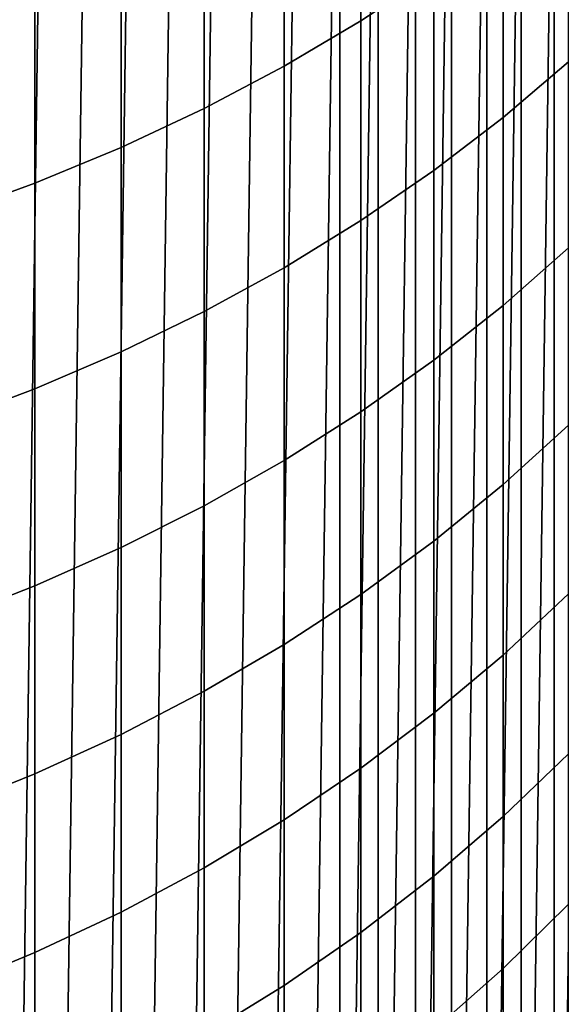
# Model space of a CAD drawing. Header units: metres. Extents: x -82 to 82, y -314 to 27.
# Tile 14 of 256: x 6.08 to 9.98, y -301.47 to -294.37. Entities that reach past the tile are written whole.
import ezdxf

# ---------------------------------------------------------------- set-up
doc = ezdxf.new("R2010")
doc.units = ezdxf.units.M
doc.layers.add('solid_K_24_41_04_000C07', color=7, linetype='CONTINUOUS')

msp = doc.modelspace()

# ---------------------------------------------------------------- linework, layer by layer
at = {"layer": 'solid_K_24_41_04_000C07'}
for points in [[(5.640397, -311.72287, 216.305557), (5.966722, -288.460419, 216.305557), (6.288324, -288.632324, 216.305557), (5.966722, -311.560059, 216.305557)], [(5.966722, -311.560059, 216.305557), (6.288324, -288.632324, 216.305557), (6.605129, -288.813263, 216.305557), (6.288324, -311.388153, 216.305557)], [(6.288324, -311.388153, 216.305557), (6.605129, -288.813263, 216.305557), (6.916452, -289.002838, 216.305557), (6.605129, -311.207214, 216.305557)], [(6.605129, -311.207214, 216.305557), (6.916452, -289.002838, 216.305557), (7.222329, -289.20108, 216.305557), (6.916452, -311.017639, 216.305557)], [(6.916452, -311.017639, 216.305557), (7.222329, -289.20108, 216.305557), (7.522625, -289.407867, 216.305557), (7.222329, -310.819397, 216.305557)], [(7.222329, -310.819397, 216.305557), (7.522625, -289.407867, 216.305557), (7.817162, -289.623138, 216.305557), (7.522625, -310.612579, 216.305557)], [(7.522625, -310.612579, 216.305557), (7.817162, -289.623138, 216.305557), (8.105422, -289.846466, 216.305557), (7.817162, -310.397339, 216.305557)], [(7.817162, -310.397339, 216.305557), (8.105422, -289.846466, 216.305557), (8.387317, -290.07782, 216.305557), (8.105422, -310.174011, 216.305557)], [(8.387317, -309.942657, 216.305557), (8.105422, -310.174011, 216.305557), (8.387317, -290.07782, 216.305557)], [(8.387317, -309.942657, 216.305557), (8.387317, -290.07782, 216.305557), (8.662485, -290.316864, 216.305557)], [(8.662485, -309.703613, 216.305557), (8.387317, -309.942657, 216.305557), (8.662485, -290.316864, 216.305557)], [(8.662485, -309.703613, 216.305557), (8.662485, -290.316864, 216.305557), (8.930871, -290.563568, 216.305557)], [(8.930871, -309.456909, 216.305557), (8.662485, -309.703613, 216.305557), (8.930871, -290.563568, 216.305557)], [(8.930871, -309.456909, 216.305557), (8.930871, -290.563568, 216.305557), (9.192383, -290.817841, 216.305557)], [(9.192383, -309.202606, 216.305557), (8.930871, -309.456909, 216.305557), (9.192383, -290.817841, 216.305557)], [(9.192383, -309.202606, 216.305557), (9.192383, -290.817841, 216.305557), (9.446669, -291.079376, 216.305557)], [(9.446669, -308.941101, 216.305557), (9.192383, -309.202606, 216.305557), (9.446669, -291.079376, 216.305557)], [(9.446669, -308.941101, 216.305557), (9.446669, -291.079376, 216.305557), (9.693368, -291.347748, 216.305557)], [(9.693368, -308.672729, 216.305557), (9.446669, -308.941101, 216.305557), (9.693368, -291.347748, 216.305557)], [(9.693368, -308.672729, 216.305557), (9.693368, -291.347748, 216.305557), (9.932417, -291.622925, 216.305557)], [(9.932417, -308.397552, 216.305557), (9.693368, -308.672729, 216.305557), (9.932417, -291.622925, 216.305557)], [(9.932417, -308.397552, 216.305557), (9.932417, -291.622925, 216.305557), (10.163762, -291.904816, 216.305557)], [(10.163762, -308.115662, 216.305557), (9.932417, -308.397552, 216.305557), (10.163762, -291.904816, 216.305557)], [(8.537776, -294.379089, 289.130402), (9.064858, -294.030548, 288.792847), (9.064858, -292.544525, 290.269287), (8.537776, -292.879822, 290.620026)], [(7.984765, -294.706268, 289.447235), (8.537776, -294.379089, 289.130402), (8.537776, -292.879822, 290.620026), (7.984765, -293.194519, 290.949249)], [(7.407505, -295.011078, 289.742401), (7.984765, -294.706268, 289.447235), (7.984765, -293.194519, 290.949249), (7.407505, -293.487701, 291.255951)], [(9.564411, -295.076141, 286.91748), (10.034917, -294.673828, 286.556885), (10.034917, -293.27356, 288.059784), (9.564411, -293.661652, 288.435638)], [(6.807748, -295.292542, 290.014984), (7.407505, -295.011078, 289.742401), (7.407505, -293.487701, 291.255951), (6.807748, -293.758484, 291.539185)], [(9.064858, -295.458527, 287.260223), (9.564411, -295.076141, 286.91748), (9.564411, -293.661652, 288.435638), (9.064858, -294.030548, 288.792847)], [(6.187316, -295.549866, 290.264191), (6.807748, -295.292542, 290.014984), (6.807748, -293.758484, 291.539185), (6.187316, -294.005981, 291.798126)], [(5.548094, -295.782257, 290.489227), (6.187316, -295.549866, 290.264191), (6.187316, -294.005981, 291.798126), (5.548094, -294.229523, 292.031952)], [(8.537776, -295.819824, 287.584076), (9.064858, -295.458527, 287.260223), (9.064858, -294.030548, 288.792847), (8.537776, -294.379089, 289.130402)], [(7.984765, -296.158997, 287.888062), (8.537776, -295.819824, 287.584076), (8.537776, -294.379089, 289.130402), (7.984765, -294.706268, 289.447235)], [(7.407505, -296.474945, 288.171234), (7.984765, -296.158997, 287.888062), (7.984765, -294.706268, 289.447235), (7.407505, -295.011078, 289.742401)], [(9.564411, -296.43103, 285.345917), (10.034917, -296.015137, 285.001099), (10.034917, -294.673828, 286.556885), (9.564411, -295.076141, 286.91748)], [(6.807748, -296.766724, 288.43277), (7.407505, -296.474945, 288.171234), (7.407505, -295.011078, 289.742401), (6.807748, -295.292542, 290.014984)], [(9.064858, -296.826355, 285.673645), (9.564411, -296.43103, 285.345917), (9.564411, -295.076141, 286.91748), (9.064858, -295.458527, 287.260223)], [(6.187316, -297.033447, 288.671875), (6.807748, -296.766724, 288.43277), (6.807748, -295.292542, 290.014984), (6.187316, -295.549866, 290.264191)], [(8.537776, -297.19989, 285.983337), (9.064858, -296.826355, 285.673645), (9.064858, -295.458527, 287.260223), (8.537776, -295.819824, 287.584076)], [(5.548094, -297.274353, 288.887787), (6.187316, -297.033447, 288.671875), (6.187316, -295.549866, 290.264191), (5.548094, -295.782257, 290.489227)], [(7.984765, -297.550507, 286.274017), (8.537776, -297.19989, 285.983337), (8.537776, -295.819824, 287.584076), (7.984765, -296.158997, 287.888062)], [(9.564411, -297.724304, 283.723267), (10.034917, -297.295441, 283.394745), (10.034917, -296.015137, 285.001099), (9.564411, -296.43103, 285.345917)], [(7.407505, -297.877136, 286.5448), (7.984765, -297.550507, 286.274017), (7.984765, -296.158997, 287.888062), (7.407505, -296.474945, 288.171234)], [(9.064858, -298.131989, 284.035522), (9.564411, -297.724304, 283.723267), (9.564411, -296.43103, 285.345917), (9.064858, -296.826355, 285.673645)], [(6.807748, -298.178772, 286.794891), (7.407505, -297.877136, 286.5448), (7.407505, -296.474945, 288.171234), (6.807748, -296.766724, 288.43277)], [(6.187316, -298.454529, 287.023529), (6.807748, -298.178772, 286.794891), (6.807748, -296.766724, 288.43277), (6.187316, -297.033447, 288.671875)], [(8.537776, -298.517181, 284.330566), (9.064858, -298.131989, 284.035522), (9.064858, -296.826355, 285.673645), (8.537776, -297.19989, 285.983337)], [(5.548094, -298.703583, 287.22998), (6.187316, -298.454529, 287.023529), (6.187316, -297.033447, 288.671875), (5.548094, -297.274353, 288.887787)], [(7.984765, -298.878754, 284.607513), (8.537776, -298.517181, 284.330566), (8.537776, -297.19989, 285.983337), (7.984765, -297.550507, 286.274017)], [(9.564411, -298.954071, 282.051971), (10.034917, -298.512848, 281.740234), (10.034917, -297.295441, 283.394745), (9.564411, -297.724304, 283.723267)], [(7.407505, -299.215576, 284.86554), (7.984765, -298.878754, 284.607513), (7.984765, -297.550507, 286.274017), (7.407505, -297.877136, 286.5448)], [(9.064858, -299.373474, 282.348297), (9.564411, -298.954071, 282.051971), (9.564411, -297.724304, 283.723267), (9.064858, -298.131989, 284.035522)], [(6.807748, -299.526642, 285.10379), (7.407505, -299.215576, 284.86554), (7.407505, -297.877136, 286.5448), (6.807748, -298.178772, 286.794891)], [(8.537776, -299.769775, 282.628265), (9.064858, -299.373474, 282.348297), (9.064858, -298.131989, 284.035522), (8.537776, -298.517181, 284.330566)], [(6.187316, -299.811005, 285.321625), (6.807748, -299.526642, 285.10379), (6.807748, -298.178772, 286.794891), (6.187316, -298.454529, 287.023529)], [(5.548094, -300.06781, 285.518311), (6.187316, -299.811005, 285.321625), (6.187316, -298.454529, 287.023529), (5.548094, -298.703583, 287.22998)], [(7.984765, -300.141754, 282.891052), (8.537776, -299.769775, 282.628265), (8.537776, -298.517181, 284.330566), (7.984765, -298.878754, 284.607513)], [(9.564411, -300.1185, 280.334503), (10.034917, -299.665558, 280.040009), (10.034917, -298.512848, 281.740234), (9.564411, -298.954071, 282.051971)], [(7.407505, -300.488281, 283.135895), (7.984765, -300.141754, 282.891052), (7.984765, -298.878754, 284.607513), (7.407505, -299.215576, 284.86554)], [(9.064858, -300.549011, 280.61441), (9.564411, -300.1185, 280.334503), (9.564411, -298.954071, 282.051971), (9.064858, -299.373474, 282.348297)], [(6.807748, -300.808289, 283.361969), (7.407505, -300.488281, 283.135895), (7.407505, -299.215576, 284.86554), (6.807748, -299.526642, 285.10379)], [(8.537776, -300.95578, 280.878906), (9.064858, -300.549011, 280.61441), (9.064858, -299.373474, 282.348297), (8.537776, -299.769775, 282.628265)], [(6.187316, -301.100861, 283.568665), (6.807748, -300.808289, 283.361969), (6.807748, -299.526642, 285.10379), (6.187316, -299.811005, 285.321625)], [(9.564411, -301.21582, 278.573425), (10.034917, -300.751862, 278.2966), (10.034917, -299.665558, 280.040009), (9.564411, -300.1185, 280.334503)], [(7.984765, -301.337616, 281.127167), (8.537776, -300.95578, 280.878906), (8.537776, -299.769775, 282.628265), (7.984765, -300.141754, 282.891052)], [(5.548094, -301.365051, 283.755341), (6.187316, -301.100861, 283.568665), (6.187316, -299.811005, 285.321625), (5.548094, -300.06781, 285.518311)], [(7.407505, -301.693329, 281.358459), (7.984765, -301.337616, 281.127167), (7.984765, -300.141754, 282.891052), (7.407505, -300.488281, 283.135895)], [(9.064858, -301.656799, 278.836517), (9.564411, -301.21582, 278.573425), (9.564411, -300.1185, 280.334503), (9.064858, -300.549011, 280.61441)], [(6.807748, -302.021851, 281.572052), (7.407505, -301.693329, 281.358459), (7.407505, -300.488281, 283.135895), (6.807748, -300.808289, 283.361969)], [(8.537776, -302.073486, 279.085144), (9.064858, -301.656799, 278.836517), (9.064858, -300.549011, 280.61441), (8.537776, -300.95578, 280.878906)], [(9.564411, -302.244415, 276.771332), (10.034917, -301.770142, 276.512604), (10.034917, -300.751862, 278.2966), (9.564411, -301.21582, 278.573425)], [(6.187316, -302.322144, 281.767303), (6.807748, -302.021851, 281.572052), (6.807748, -300.808289, 283.361969), (6.187316, -301.100861, 283.568665)], [(7.984765, -302.4646, 279.318481), (8.537776, -302.073486, 279.085144), (8.537776, -300.95578, 280.878906), (7.984765, -301.337616, 281.127167)], [(5.548094, -302.593353, 281.943634), (6.187316, -302.322144, 281.767303), (6.187316, -301.100861, 283.568665), (5.548094, -301.365051, 283.755341)], [(9.064858, -302.695221, 277.017242), (9.564411, -302.244415, 276.771332), (9.564411, -301.21582, 278.573425), (9.064858, -301.656799, 278.836517)], [(7.407505, -302.828949, 279.535889), (7.984765, -302.4646, 279.318481), (7.984765, -301.337616, 281.127167), (7.407505, -301.693329, 281.358459)]]:
    msp.add_3dface(points, dxfattribs=at)

doc.saveas('drawing.dxf')
